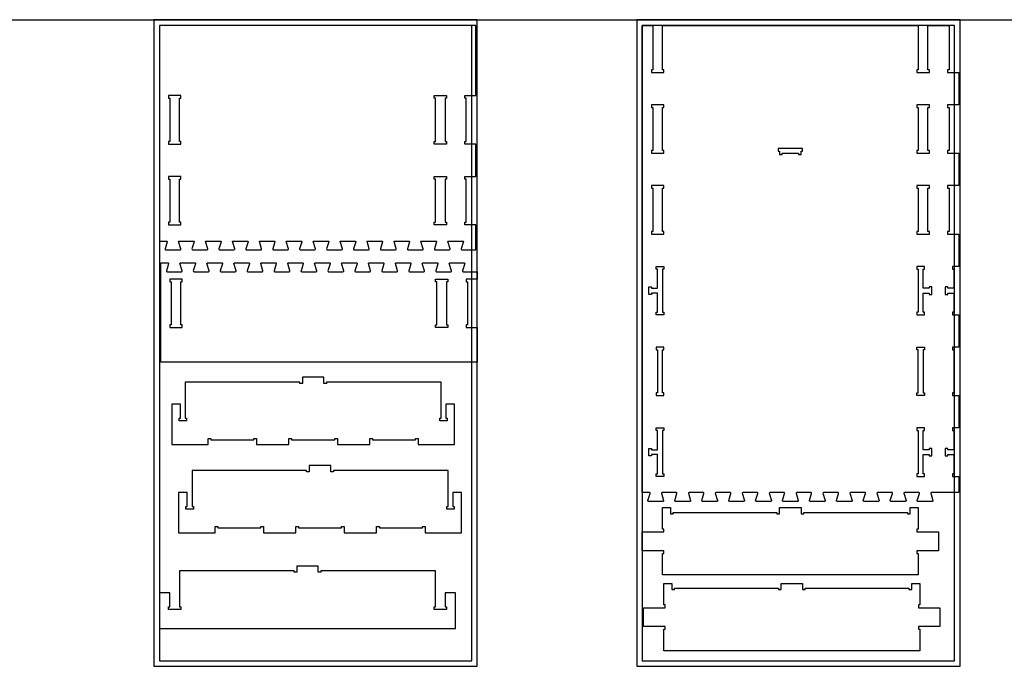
# Model space of a CAD drawing. Header units: inches. Extents: x -1745 to 48028, y -9858 to 20083.
# Tile 29 of 31: x 37347 to 41002, y -9858 to -7457. Entities that reach past the tile are written whole.
import ezdxf

# ---------------------------------------------------------------- set-up
doc = ezdxf.new("R2010")
doc.units = ezdxf.units.IN
doc.header["$MEASUREMENT"] = 0
doc.header["$PDMODE"] = 34

msp = doc.modelspace()

# ---------------------------------------------------------------- linework, layer by layer
for p, q in [((33668.2, -7457.7), (48008, -7457.7)), ((38686.4, -8308.7), (38686.9, -8309.9)), ((38691.4, -8390.1), (38691.9, -8391.3))]:
    msp.add_line(p, q)
for points in [[(37845.6, -9857.7), (39045.6, -9857.7), (39045.6, -7457.7), (37845.6, -7457.7)], [(38893.1, -8278.5), (38894.6, -8279.8), (38894.5, -8281.4), (38886.5, -8307.5), (38886.9, -8309.9), (38887.9, -8310.7), (38889.1, -8311), (38942.4, -8311), (38944.6, -8309.9), (38945.1, -8308.7), (38945, -8307.5), (38936.8, -8280.7), (38937.6, -8278.9), (38939.2, -8278.5), (38965.6, -8278.5), (38992.1, -8278.5), (38993.7, -8278.9), (38994.5, -8280.7), (38986.3, -8307.5), (38986.2, -8308.7), (38986.7, -8309.9), (38988.9, -8311), (39040.6, -8311), (39040.6, -8218.5), (38999.6, -8218.5), (38999.6, -8208.5), (39004.6, -8208.5), (39004.6, -8048.5), (38999.6, -8048.5), (38999.6, -8038.5), (39040.6, -8038.5), (39040.6, -7918.5), (38999.6, -7918.5), (38999.6, -7908.5), (39004.6, -7908.5), (39004.6, -7748.5), (38999.6, -7748.5), (38999.6, -7738.5), (39040.6, -7738.5), (39040.6, -7477.7), (37865.6, -7477.7), (37865.6, -8278.5), (37893.3, -8278.5), (37894.9, -8279.8), (37894.8, -8281.4), (37886.8, -8307.5), (37887.2, -8309.9), (37888.2, -8310.7), (37889.4, -8311), (37942.7, -8311), (37944.8, -8309.9), (37945.3, -8308.7), (37945.3, -8307.5), (37937, -8280.7), (37937.8, -8278.9), (37939.4, -8278.5), (37993.3, -8278.5), (37994.9, -8279.8), (37994.8, -8281.4), (37986.8, -8307.5), (37987.2, -8309.9), (37988.2, -8310.7), (37989.4, -8311), (38042.7, -8311), (38044.8, -8309.9), (38045.3, -8308.7), (38045.3, -8307.5), (38037, -8280.7), (38037.8, -8278.9), (38039.4, -8278.5), (38093.3, -8278.5), (38094.9, -8279.8), (38094.8, -8281.4), (38086.8, -8307.5), (38086.7, -8308.7), (38087.2, -8309.9), (38088.2, -8310.7), (38089.4, -8311), (38142.7, -8311), (38144.8, -8309.9), (38145.3, -8308.7), (38145.3, -8307.5), (38137, -8280.7), (38137.8, -8278.9), (38139.4, -8278.5), (38193.3, -8278.5), (38194.9, -8279.8), (38194.8, -8281.4), (38186.8, -8307.5), (38186.7, -8308.7), (38187.2, -8309.9), (38188.2, -8310.7), (38189.4, -8311), (38242.6, -8311), (38243.9, -8310.7), (38244.8, -8309.9), (38245.3, -8308.7), (38245.3, -8307.5), (38237, -8280.7), (38237.8, -8278.9), (38239.4, -8278.5), (38293.3, -8278.5), (38294.9, -8279.8), (38294.8, -8281.4), (38286.8, -8307.5), (38287.2, -8309.9), (38288.2, -8310.7), (38289.4, -8311), (38342.7, -8311), (38344.8, -8309.9), (38345.3, -8308.7), (38345.3, -8307.5), (38337, -8280.7), (38337.8, -8278.9), (38339.4, -8278.5), (38365.9, -8278.5), (38393.1, -8278.5), (38394.6, -8279.8), (38394.5, -8281.4), (38386.5, -8307.5), (38386.4, -8308.7), (38386.9, -8309.9), (38387.9, -8310.7), (38389.1, -8311), (38442.4, -8311), (38444.6, -8309.9), (38445.1, -8308.7), (38445, -8307.5), (38436.8, -8280.7), (38437.6, -8278.9), (38439.2, -8278.5), (38493.1, -8278.5), (38494.6, -8279.8), (38494.5, -8281.4), (38486.5, -8307.5), (38486.9, -8309.9), (38487.9, -8310.7), (38489.1, -8311), (38542.4, -8311), (38544.6, -8309.9), (38545.1, -8308.7), (38545, -8307.5), (38536.8, -8280.7), (38537.6, -8278.9), (38539.2, -8278.5), (38593.1, -8278.5), (38594.6, -8279.8), (38594.5, -8281.4), (38586.5, -8307.5), (38586.9, -8309.9), (38587.9, -8310.7), (38589.1, -8311), (38642.4, -8311), (38644.6, -8309.9), (38645.1, -8308.7), (38645, -8307.5), (38636.8, -8280.7), (38637.6, -8278.9), (38639.2, -8278.5), (38693.1, -8278.5), (38694.6, -8279.8), (38694.5, -8281.4), (38686.5, -8307.5), (38686.4, -8308.7), (38686.9, -8309.9), (38687.9, -8310.7), (38689.1, -8311), (38742.4, -8311), (38744.6, -8309.9), (38745.1, -8308.7), (38745, -8307.5), (38736.8, -8280.7), (38737.6, -8278.9), (38739.2, -8278.5), (38793.1, -8278.5), (38794.6, -8279.8), (38794.5, -8281.4), (38786.5, -8307.5), (38786.4, -8308.7), (38786.9, -8309.9), (38787.9, -8310.7), (38789.1, -8311), (38842.4, -8311), (38843.6, -8310.7), (38844.6, -8309.9), (38845.1, -8308.7), (38845, -8307.5), (38836.8, -8280.7), (38837.6, -8278.9), (38839.2, -8278.5)], [(37865.6, -9837.7), (39025.6, -9837.7), (39025.6, -7477.7), (37865.6, -7477.7)], [(39638.1, -9857.7), (40838.1, -9857.7), (40838.1, -7457.7), (39638.1, -7457.7)], [(39658.1, -9837.7), (40818.1, -9837.7), (40818.1, -7477.7), (39658.1, -7477.7)], [(39685.8, -9212.7), (39658.1, -9212.7), (39658.1, -7952.7), (39658.1, -7477.7), (39697.1, -7477.7), (39697.1, -7642.7), (39692.1, -7642.7), (39692.1, -7652.7), (39738.1, -7652.7), (39738.1, -7642.7), (39733.1, -7642.7), (39733.1, -7477.7), (40683.1, -7477.7), (40683.1, -7642.7), (40678.1, -7642.7), (40678.1, -7652.7), (40724.1, -7652.7), (40724.1, -7642.7), (40719.1, -7642.7), (40719.1, -7477.7), (40797.1, -7477.7), (40797.1, -7642.7), (40792.1, -7642.7), (40792.1, -7652.7), (40833.1, -7652.7), (40833.1, -7772.7), (40792.1, -7772.7), (40792.1, -7782.7), (40797.1, -7782.7), (40797.1, -7942.7), (40792.1, -7942.7), (40792.1, -7952.7), (40833.1, -7952.7), (40833.1, -8072.7), (40792.1, -8072.7), (40792.1, -8082.7), (40797.1, -8082.7), (40797.1, -8242.7), (40792.1, -8242.7), (40792.1, -8252.7), (40833.1, -8252.7), (40833.1, -8372.7), (40810.1, -8372.7), (40810.1, -8382.7), (40815.1, -8382.7), (40815.1, -8453.7), (40793.1, -8453.7), (40793.1, -8448.7), (40783.1, -8448.7), (40783.1, -8476.7), (40793.1, -8476.7), (40793.1, -8471.7), (40815.1, -8471.7), (40815.1, -8542.7), (40810.1, -8542.7), (40810.1, -8552.7), (40833.1, -8552.7), (40833.1, -8672.7), (40810.1, -8672.7), (40810.1, -8682.7), (40815.1, -8682.7), (40815.1, -8842.7), (40810.1, -8842.7), (40810.1, -8852.7), (40833.1, -8852.7), (40833.1, -8972.7), (40810.1, -8972.7), (40810.1, -8982.7), (40815.1, -8982.7), (40815.1, -9053.7), (40793.1, -9053.7), (40793.1, -9048.7), (40783.1, -9048.7), (40783.1, -9076.7), (40793.1, -9076.7), (40793.1, -9071.7), (40815.1, -9071.7), (40815.1, -9142.7), (40810.1, -9142.7), (40810.1, -9152.7), (40833.1, -9152.7), (40833.1, -9212.7), (40784.6, -9212.7), (40758.1, -9212.7), (40731.6, -9212.7), (40730, -9213.1), (40729.2, -9214.9), (40737.5, -9241.7), (40737.6, -9242.9), (40737, -9244.1), (40734.9, -9245.2), (40681.6, -9245.2), (40680.4, -9244.9), (40679.4, -9244.1), (40679, -9241.7), (40687, -9215.6), (40687.1, -9214), (40685.6, -9212.7), (40631.6, -9212.7), (40630, -9213.1), (40629.2, -9214.9), (40637.5, -9241.7), (40637.6, -9242.9), (40637.1, -9244.1), (40636.1, -9244.9), (40634.9, -9245.2), (40581.6, -9245.2), (40580.4, -9244.9), (40579.4, -9244.1), (40578.9, -9242.9), (40579, -9241.7), (40587, -9215.6), (40587.1, -9214), (40585.6, -9212.7), (40531.6, -9212.7), (40530, -9213.1), (40529.2, -9214.9), (40537.5, -9241.7), (40537.6, -9242.9), (40537, -9244.1), (40534.9, -9245.2), (40481.6, -9245.2), (40480.4, -9244.9), (40479.4, -9244.1), (40478.9, -9242.9), (40479, -9241.7), (40487, -9215.6), (40487.1, -9214), (40485.6, -9212.7), (40431.6, -9212.7), (40430, -9213.1), (40429.2, -9214.9), (40437.5, -9241.7), (40437.6, -9242.9), (40437, -9244.1), (40434.9, -9245.2), (40381.6, -9245.2), (40380.4, -9244.9), (40379.4, -9244.1), (40379, -9241.7), (40387, -9215.6), (40387.1, -9214), (40385.6, -9212.7), (40331.6, -9212.7), (40330, -9213.1), (40329.2, -9214.9), (40337.5, -9241.7), (40337.6, -9242.9), (40337, -9244.1), (40334.9, -9245.2), (40281.6, -9245.2), (40280.4, -9244.9), (40279.4, -9244.1), (40279, -9241.7), (40287, -9215.6), (40287.1, -9214), (40285.6, -9212.7), (40231.6, -9212.7), (40230, -9213.1), (40229.2, -9214.9), (40237.5, -9241.7), (40237.6, -9242.9), (40237, -9244.1), (40234.9, -9245.2), (40181.6, -9245.2), (40180.4, -9244.9), (40179.4, -9244.1), (40178.9, -9242.9), (40179, -9241.7), (40187, -9215.6), (40187.1, -9214), (40185.6, -9212.7), (40158.3, -9212.7), (40131.9, -9212.7), (40130.3, -9213.1), (40129.5, -9214.9), (40137.7, -9241.7), (40137.8, -9242.9), (40137.3, -9244.1), (40135.1, -9245.2), (40081.8, -9245.2), (40080.6, -9244.9), (40079.6, -9244.1), (40079.2, -9241.7), (40087.2, -9215.6), (40087.3, -9214), (40085.8, -9212.7), (40031.9, -9212.7), (40030.3, -9213.1), (40029.5, -9214.9), (40037.7, -9241.7), (40037.8, -9242.9), (40037.3, -9244.1), (40036.3, -9244.9), (40035.1, -9245.2), (39981.8, -9245.2), (39980.6, -9244.9), (39979.6, -9244.1), (39979.1, -9242.9), (39979.2, -9241.7), (39987.2, -9215.6), (39987.3, -9214), (39985.8, -9212.7), (39931.9, -9212.7), (39930.3, -9213.1), (39929.5, -9214.9), (39937.7, -9241.7), (39937.8, -9242.9), (39937.3, -9244.1), (39935.1, -9245.2), (39881.8, -9245.2), (39880.6, -9244.9), (39879.6, -9244.1), (39879.1, -9242.9), (39879.2, -9241.7), (39887.2, -9215.6), (39887.3, -9214), (39885.8, -9212.7), (39831.9, -9212.7), (39830.3, -9213.1), (39829.5, -9214.9), (39837.7, -9241.7), (39837.8, -9242.9), (39837.3, -9244.1), (39835.1, -9245.2), (39781.8, -9245.2), (39780.6, -9244.9), (39779.6, -9244.1), (39779.2, -9241.7), (39787.2, -9215.6), (39787.3, -9214), (39785.8, -9212.7), (39731.9, -9212.7), (39730.3, -9213.1), (39729.5, -9214.9), (39737.7, -9241.7), (39737.8, -9242.9), (39737.3, -9244.1), (39735.1, -9245.2), (39681.8, -9245.2), (39680.6, -9244.9), (39679.6, -9244.1), (39679.2, -9241.7), (39687.2, -9215.6), (39687.3, -9214)], [(37899.6, -7748.5), (37904.6, -7748.5), (37904.6, -7908.5), (37899.6, -7908.5), (37899.6, -7918.5), (37945.6, -7918.5), (37945.6, -7908.5), (37940.6, -7908.5), (37940.6, -7748.5), (37945.6, -7748.5), (37945.6, -7738.5), (37899.6, -7738.5)], [(38926.6, -7748.5), (38926.6, -7908.5), (38931.6, -7908.5), (38931.6, -7918.5), (38885.6, -7918.5), (38885.6, -7908.5), (38890.6, -7908.5), (38890.6, -7748.5), (38885.6, -7748.5), (38885.6, -7738.5), (38931.6, -7738.5), (38931.6, -7748.5)], [(39733.1, -7942.7), (39733.1, -7782.7), (39738.1, -7782.7), (39738.1, -7772.7), (39692.1, -7772.7), (39692.1, -7782.7), (39697.1, -7782.7), (39697.1, -7942.7), (39692.1, -7942.7), (39692.1, -7952.7), (39738.1, -7952.7), (39738.1, -7942.7)], [(40719.1, -7942.7), (40719.1, -7782.7), (40724.1, -7782.7), (40724.1, -7772.7), (40678.1, -7772.7), (40678.1, -7782.7), (40683.1, -7782.7), (40683.1, -7942.7), (40678.1, -7942.7), (40678.1, -7952.7), (40724.1, -7952.7), (40724.1, -7942.7)], [(40178.1, -7957.7), (40178.1, -7952.7), (40238.1, -7952.7), (40238.1, -7957.7), (40248.1, -7957.7), (40248.1, -7944.7), (40253.1, -7944.7), (40253.1, -7934.7), (40163.1, -7934.7), (40163.1, -7944.7), (40168.1, -7944.7), (40168.1, -7957.7)], [(37945.6, -8048.5), (37945.6, -8038.5), (37899.6, -8038.5), (37899.6, -8048.5), (37904.6, -8048.5), (37904.6, -8208.5), (37899.6, -8208.5), (37899.6, -8218.5), (37945.6, -8218.5), (37945.6, -8208.5), (37940.6, -8208.5), (37940.6, -8048.5)], [(38926.6, -8048.5), (38926.6, -8208.5), (38931.6, -8208.5), (38931.6, -8218.5), (38885.6, -8218.5), (38885.6, -8208.5), (38890.6, -8208.5), (38890.6, -8048.5), (38885.6, -8048.5), (38885.6, -8038.5), (38931.6, -8038.5), (38931.6, -8048.5)], [(39733.1, -8242.7), (39733.1, -8082.7), (39738.1, -8082.7), (39738.1, -8072.7), (39692.1, -8072.7), (39692.1, -8082.7), (39697.1, -8082.7), (39697.1, -8242.7), (39692.1, -8242.7), (39692.1, -8252.7), (39738.1, -8252.7), (39738.1, -8242.7)], [(40719.1, -8242.7), (40719.1, -8082.7), (40724.1, -8082.7), (40724.1, -8072.7), (40678.1, -8072.7), (40678.1, -8082.7), (40683.1, -8082.7), (40683.1, -8242.7), (40678.1, -8242.7), (40678.1, -8252.7), (40724.1, -8252.7), (40724.1, -8242.7)], [(38941.8, -8362.1), (38942.6, -8360.2), (38944.2, -8359.9), (38970.6, -8359.9), (38997.1, -8359.9), (38998.7, -8360.2), (38999.5, -8362.1), (38991.3, -8388.8), (38991.2, -8390.1), (38991.7, -8391.3), (38993.9, -8392.4), (39045.6, -8392.4), (39045.6, -8419.9), (39004.6, -8419.9), (39004.6, -8429.9), (39009.6, -8429.9), (39009.6, -8589.9), (39004.6, -8589.9), (39004.6, -8599.9), (39045.6, -8599.9), (39045.6, -8728.2), (37870.6, -8728.2), (37870.6, -8359.9), (37898.3, -8359.9), (37899.9, -8361.2), (37899.8, -8362.8), (37891.8, -8388.8), (37892.2, -8391.2), (37893.2, -8392.1), (37894.4, -8392.4), (37947.7, -8392.4), (37949.8, -8391.3), (37950.3, -8390.1), (37950.3, -8388.8), (37942, -8362.1), (37942.8, -8360.2), (37944.4, -8359.9), (37998.3, -8359.9), (37999.9, -8361.2), (37999.8, -8362.8), (37991.8, -8388.8), (37992.2, -8391.2), (37993.2, -8392.1), (37994.4, -8392.4), (38047.7, -8392.4), (38049.8, -8391.3), (38050.3, -8390.1), (38050.3, -8388.8), (38042, -8362.1), (38042.8, -8360.2), (38044.4, -8359.9), (38098.3, -8359.9), (38099.9, -8361.2), (38099.8, -8362.8), (38091.8, -8388.8), (38091.7, -8390.1), (38092.2, -8391.3), (38093.2, -8392.1), (38094.4, -8392.4), (38147.7, -8392.4), (38149.8, -8391.3), (38150.3, -8390.1), (38150.3, -8388.8), (38142, -8362.1), (38142.8, -8360.2), (38144.4, -8359.9), (38198.3, -8359.9), (38199.9, -8361.2), (38199.8, -8362.8), (38191.8, -8388.8), (38191.7, -8390.1), (38192.2, -8391.3), (38193.2, -8392.1), (38194.4, -8392.4), (38247.6, -8392.4), (38248.9, -8392.1), (38249.8, -8391.3), (38250.3, -8390.1), (38250.3, -8388.8), (38242, -8362.1), (38242.8, -8360.2), (38244.4, -8359.9), (38298.3, -8359.9), (38299.9, -8361.2), (38299.8, -8362.8), (38291.8, -8388.8), (38292.2, -8391.2), (38293.2, -8392.1), (38294.4, -8392.4), (38347.7, -8392.4), (38349.8, -8391.3), (38350.3, -8390.1), (38350.3, -8388.8), (38342, -8362.1), (38342.8, -8360.2), (38344.4, -8359.9), (38370.9, -8359.9), (38398.1, -8359.9), (38399.6, -8361.2), (38399.5, -8362.8), (38391.5, -8388.8), (38391.4, -8390.1), (38391.9, -8391.3), (38392.9, -8392.1), (38394.1, -8392.4), (38447.4, -8392.4), (38449.6, -8391.3), (38450.1, -8390.1), (38450, -8388.8), (38441.8, -8362.1), (38442.6, -8360.2), (38444.2, -8359.9), (38498.1, -8359.9), (38499.6, -8361.2), (38499.5, -8362.8), (38491.5, -8388.8), (38491.9, -8391.2), (38492.9, -8392.1), (38494.1, -8392.4), (38547.4, -8392.4), (38549.6, -8391.3), (38550.1, -8390.1), (38550, -8388.8), (38541.8, -8362.1), (38542.6, -8360.2), (38544.2, -8359.9), (38598.1, -8359.9), (38599.6, -8361.2), (38599.5, -8362.8), (38591.5, -8388.8), (38591.9, -8391.2), (38592.9, -8392.1), (38594.1, -8392.4), (38647.4, -8392.4), (38649.6, -8391.3), (38650.1, -8390.1), (38650, -8388.8), (38641.8, -8362.1), (38642.6, -8360.2), (38644.2, -8359.9), (38698.1, -8359.9), (38699.6, -8361.2), (38699.5, -8362.8), (38691.5, -8388.8), (38691.4, -8390.1), (38691.9, -8391.3), (38692.9, -8392.1), (38694.1, -8392.4), (38747.4, -8392.4), (38749.6, -8391.3), (38750.1, -8390.1), (38750, -8388.8), (38741.8, -8362.1), (38742.6, -8360.2), (38744.2, -8359.9), (38798.1, -8359.9), (38799.6, -8361.2), (38799.5, -8362.8), (38791.5, -8388.8), (38791.4, -8390.1), (38791.9, -8391.3), (38792.9, -8392.1), (38794.1, -8392.4), (38847.4, -8392.4), (38848.6, -8392.1), (38849.6, -8391.3), (38850.1, -8390.1), (38850, -8388.8), (38841.8, -8362.1), (38842.6, -8360.2), (38844.2, -8359.9), (38898.1, -8359.9), (38899.6, -8361.2), (38899.5, -8362.8), (38891.5, -8388.8), (38891.9, -8391.2), (38892.9, -8392.1), (38894.1, -8392.4), (38947.4, -8392.4), (38949.6, -8391.3), (38950.1, -8390.1), (38950, -8388.8)], [(39738.1, -8372.7), (39738.1, -8382.7), (39733.1, -8382.7), (39733.1, -8542.7), (39738.1, -8542.7), (39738.1, -8552.7), (39710.1, -8552.7), (39710.1, -8542.7), (39715.1, -8542.7), (39715.1, -8471.7), (39693.1, -8471.7), (39693.1, -8476.7), (39683.1, -8476.7), (39683.1, -8448.7), (39693.1, -8448.7), (39693.1, -8453.7), (39715.1, -8453.7), (39715.1, -8382.7), (39710.1, -8382.7), (39710.1, -8372.7)], [(40678.1, -8372.7), (40678.1, -8382.7), (40683.1, -8382.7), (40683.1, -8542.7), (40678.1, -8542.7), (40678.1, -8552.7), (40706.1, -8552.7), (40706.1, -8542.7), (40701.1, -8542.7), (40701.1, -8471.7), (40723.1, -8471.7), (40723.1, -8476.7), (40733.1, -8476.7), (40733.1, -8448.7), (40723.1, -8448.7), (40723.1, -8453.7), (40701.1, -8453.7), (40701.1, -8382.7), (40706.1, -8382.7), (40706.1, -8372.7)], [(37904.6, -8599.9), (37950.6, -8599.9), (37950.6, -8589.9), (37945.6, -8589.9), (37945.6, -8429.9), (37950.6, -8429.9), (37950.6, -8419.9), (37904.6, -8419.9), (37904.6, -8429.9), (37909.6, -8429.9), (37909.6, -8589.9), (37904.6, -8589.9)], [(38931.6, -8589.9), (38936.6, -8589.9), (38936.6, -8599.9), (38890.6, -8599.9), (38890.6, -8589.9), (38895.6, -8589.9), (38895.6, -8429.9), (38890.6, -8429.9), (38890.6, -8419.9), (38936.6, -8419.9), (38936.6, -8429.9), (38931.6, -8429.9)], [(39738.1, -8842.7), (39733.1, -8842.7), (39733.1, -8682.7), (39738.1, -8682.7), (39738.1, -8672.7), (39710.1, -8672.7), (39710.1, -8682.7), (39715.1, -8682.7), (39715.1, -8842.7), (39710.1, -8842.7), (39710.1, -8852.7), (39738.1, -8852.7)], [(40678.1, -8842.7), (40683.1, -8842.7), (40683.1, -8682.7), (40678.1, -8682.7), (40678.1, -8672.7), (40706.1, -8672.7), (40706.1, -8682.7), (40701.1, -8682.7), (40701.1, -8842.7), (40706.1, -8842.7), (40706.1, -8852.7), (40678.1, -8852.7)], [(39738.1, -8972.7), (39738.1, -8982.7), (39733.1, -8982.7), (39733.1, -9142.7), (39738.1, -9142.7), (39738.1, -9152.7), (39710.1, -9152.7), (39710.1, -9142.7), (39715.1, -9142.7), (39715.1, -9071.7), (39693.1, -9071.7), (39693.1, -9076.7), (39683.1, -9076.7), (39683.1, -9048.7), (39693.1, -9048.7), (39693.1, -9053.7), (39715.1, -9053.7), (39715.1, -8982.7), (39710.1, -8982.7), (39710.1, -8972.7)], [(40678.1, -8972.7), (40678.1, -8982.7), (40683.1, -8982.7), (40683.1, -9142.7), (40678.1, -9142.7), (40678.1, -9152.7), (40706.1, -9152.7), (40706.1, -9142.7), (40701.1, -9142.7), (40701.1, -9071.7), (40723.1, -9071.7), (40723.1, -9076.7), (40733.1, -9076.7), (40733.1, -9048.7), (40723.1, -9048.7), (40723.1, -9053.7), (40701.1, -9053.7), (40701.1, -8982.7), (40706.1, -8982.7), (40706.1, -8972.7)], [(39738.1, -9348.6), (39733.1, -9348.6), (39733.1, -9268.6), (39763.1, -9268.6), (39763.1, -9291.6), (39773.1, -9291.6), (39773.1, -9286.6), (40158.1, -9286.6), (40158.1, -9291.6), (40168.1, -9291.6), (40168.1, -9268.6), (40248.1, -9268.6), (40248.1, -9291.6), (40258.1, -9291.6), (40258.1, -9286.6), (40643.1, -9286.6), (40643.1, -9291.6), (40653.1, -9291.6), (40653.1, -9268.6), (40683.1, -9268.6), (40683.1, -9348.6), (40678.1, -9348.6), (40678.1, -9358.6), (40683.1, -9358.6), (40758.1, -9358.6), (40758.1, -9428.6), (40683.1, -9428.6), (40678.1, -9428.6), (40678.1, -9438.6), (40683.1, -9438.6), (40683.1, -9518.6), (39733.1, -9518.6), (39733.1, -9438.6), (39738.1, -9438.6), (39738.1, -9428.6), (39733.1, -9428.6), (39658.1, -9428.6), (39658.1, -9358.6), (39733.1, -9358.6), (39738.1, -9358.6)], [(37945.6, -9647.3), (37899.6, -9647.3), (37899.6, -9637.3), (37904.6, -9637.3), (37904.6, -9629.3), (37904.6, -9585.3), (37865.6, -9585.3), (37865.6, -9717.3), (38965.6, -9717.3), (38965.6, -9585.3), (38926.6, -9585.3), (38926.6, -9629.3), (38926.6, -9637.3), (38931.6, -9637.3), (38931.6, -9647.3), (38885.6, -9647.3), (38885.6, -9637.3), (38890.6, -9637.3), (38890.6, -9629.3), (38890.6, -9503.3), (38465.6, -9503.3), (38465.6, -9508.3), (38455.6, -9508.3), (38455.6, -9485.3), (38375.6, -9485.3), (38375.6, -9508.3), (38365.6, -9508.3), (38365.6, -9503.3), (37940.6, -9503.3), (37940.6, -9629.3), (37940.6, -9637.3), (37945.6, -9637.3)], [(39743.5, -9630), (39738.5, -9630), (39738.5, -9550), (39768.5, -9550), (39768.5, -9573), (39778.5, -9573), (39778.5, -9568), (40163.5, -9568), (40163.5, -9573), (40173.5, -9573), (40173.5, -9550), (40253.5, -9550), (40253.5, -9573), (40263.5, -9573), (40263.5, -9568), (40648.5, -9568), (40648.5, -9573), (40658.5, -9573), (40658.5, -9550), (40688.5, -9550), (40688.5, -9630), (40683.5, -9630), (40683.5, -9640), (40688.5, -9640), (40763.5, -9640), (40763.5, -9710), (40688.5, -9710), (40683.5, -9710), (40683.5, -9720), (40688.5, -9720), (40688.5, -9800), (39738.5, -9800), (39738.5, -9720), (39743.5, -9720), (39743.5, -9710), (39738.5, -9710), (39663.5, -9710), (39663.5, -9640), (39738.5, -9640), (39743.5, -9640)]]:
    msp.add_lwpolyline(points, close=True)
for points in [[(38929.6, -8936.4), (38934.6, -8936.4), (38934.6, -8946.4), (38906.6, -8946.4), (38906.6, -8936.4), (38911.6, -8936.4), (38911.6, -8802.4), (38486.6, -8802.4), (38486.6, -8807.4), (38476.6, -8807.4), (38476.6, -8784.4), (38396.6, -8784.4), (38396.6, -8807.4), (38386.6, -8807.4), (38386.6, -8802.4), (37961.6, -8802.4), (37961.6, -8936.4), (37966.6, -8936.4), (37966.6, -8946.4), (37938.6, -8946.4), (37938.6, -8936.4), (37943.6, -8936.4), (37943.6, -8884.4), (37911.6, -8884.4), (37911.6, -9034.4), (38046.6, -9034.4), (38046.6, -9011.4), (38056.6, -9011.4), (38056.6, -9016.4), (38216.6, -9016.4), (38216.6, -9011.4), (38226.6, -9011.4), (38226.6, -9034.4), (38346.6, -9034.4), (38346.6, -9011.4), (38356.6, -9011.4), (38356.6, -9016.4), (38516.6, -9016.4), (38516.6, -9011.4), (38526.6, -9011.4), (38526.6, -9034.4), (38646.6, -9034.4), (38646.6, -9011.4), (38656.6, -9011.4), (38656.6, -9016.4), (38816.6, -9016.4), (38816.6, -9011.4), (38826.6, -9011.4), (38826.6, -9034.4), (38961.6, -9034.4), (38961.6, -8884.4), (38929.6, -8884.4), (38929.6, -8936.4)], [(38955.3, -9264), (38960.3, -9264), (38960.3, -9274), (38932.3, -9274), (38932.3, -9264), (38937.3, -9264), (38937.3, -9130), (38512.3, -9130), (38512.3, -9135), (38502.3, -9135), (38502.3, -9112), (38422.3, -9112), (38422.3, -9135), (38412.3, -9135), (38412.3, -9130), (37987.3, -9130), (37987.3, -9264), (37992.3, -9264), (37992.3, -9274), (37964.3, -9274), (37964.3, -9264), (37969.3, -9264), (37969.3, -9212), (37937.3, -9212), (37937.3, -9362), (38072.3, -9362), (38072.3, -9339), (38082.3, -9339), (38082.3, -9344), (38242.3, -9344), (38242.3, -9339), (38252.3, -9339), (38252.3, -9362), (38372.3, -9362), (38372.3, -9339), (38382.3, -9339), (38382.3, -9344), (38542.3, -9344), (38542.3, -9339), (38552.3, -9339), (38552.3, -9362), (38672.3, -9362), (38672.3, -9339), (38682.3, -9339), (38682.3, -9344), (38842.3, -9344), (38842.3, -9339), (38852.3, -9339), (38852.3, -9362), (38987.3, -9362), (38987.3, -9212), (38955.3, -9212), (38955.3, -9264)]]:
    msp.add_lwpolyline(points)
for p in [(39045.6, -7457.7), (40838.1, -7457.7)]:
    msp.add_point(p)

doc.saveas('drawing.dxf')
